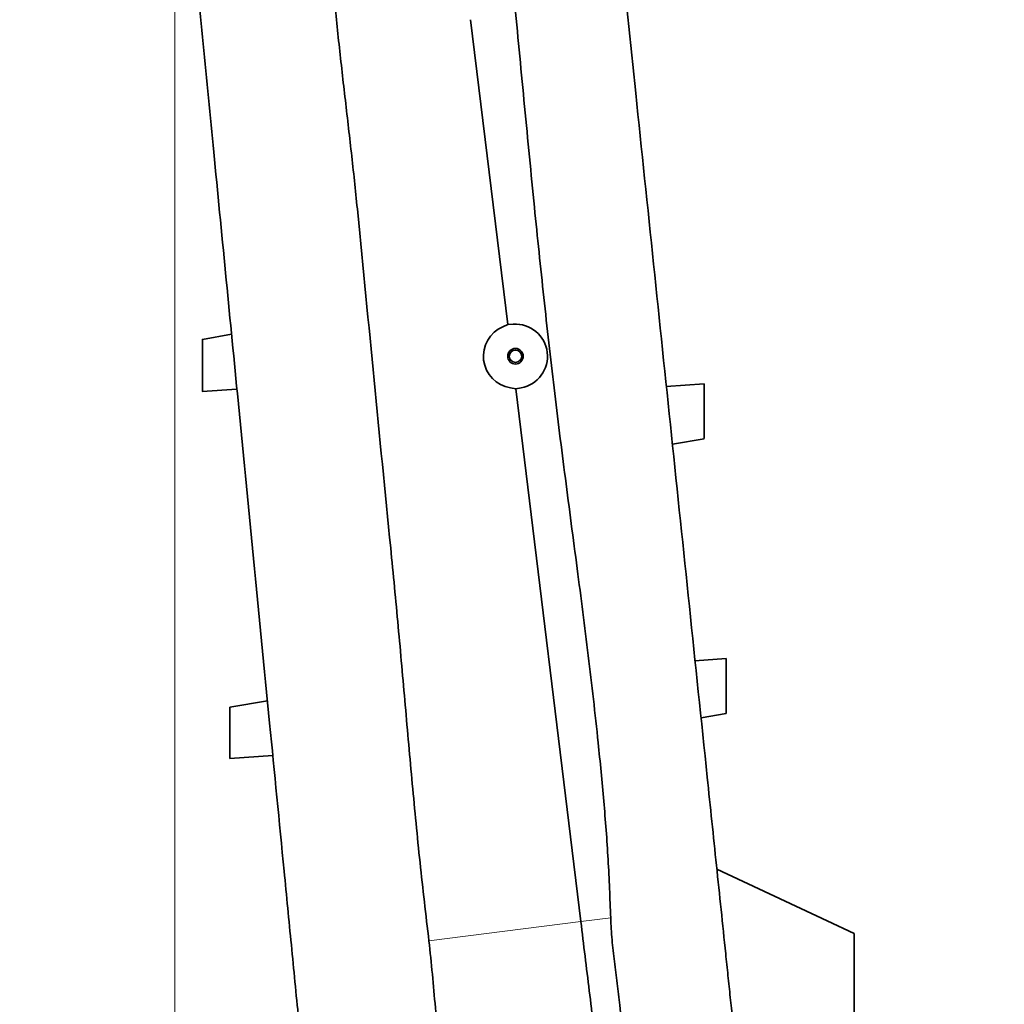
# Model space of a CAD drawing. Header units: millimetres. Extents: x 0 to 11920, y 0 to 8400.
# Tile 7 of 55: x 2210 to 2748, y 2682 to 3219. Entities that reach past the tile are written whole.
import ezdxf

# ---------------------------------------------------------------- set-up
doc = ezdxf.new("R2010")
doc.units = ezdxf.units.MM
doc.header["$LTSCALE"] = 20
doc.styles.add('SLDTEXTSTYLE0', font='TXT', dxfattribs={"width": 0.605})
doc.dimstyles.new('SLDDIMSTYLE0', dxfattribs={"dimtxt": 70, "dimasz": 70, "dimexe": 0, "dimexo": 0.0625, "dimgap": 17.5, "dimtad": 1, "dimdec": 1, "dimrnd": 1e-09, "dimzin": 12, "dimdsep": 46, "dimtxsty": 'SLDTEXTSTYLE0', "dimsah": 1, "dimcen": 0.09, "dimadec": 0, "dimazin": 3, "dimtfac": 1, "dimtofl": 0, "dimtmove": 0, "dimatfit": 3, "dimfxl": 1, "dimfrac": 2, "dimtolj": 1, "dimtzin": 12, "dimarcsym": 0})

# ---------------------------------------------------------------- blocks, each defined once
blk = doc.blocks.new('_D_5')
at = {"color": 7, "linetype": 'Continuous', "lineweight": 0}
for p, q in [((2295.23, 3277.04), (2295.23, 1355.7)), ((2748.23, 1552.92), (2748.23, 1355.7)), ((2295.23, 1385.7), (1312.24, 1385.7)), ((2295.23, 1385.7), (2748.23, 1385.7))]:
    blk.add_line(p, q, dxfattribs=at)
at = {"color": 7, "linetype": 'Continuous', "lineweight": 18}
for points in [[(2295.23, 1385.7), (2365.23, 1375.7), (2365.23, 1395.7)], [(2748.23, 1385.7), (2678.23, 1395.7), (2678.23, 1375.7)]]:
    blk.add_solid(points, dxfattribs=at)
at = {"color": 7, "linetype": 'Continuous', "lineweight": 18, "char_height": 70, "attachment_point": 1, "style": 'SLDTEXTSTYLE0'}
for s, insert in [('(2x M8 Through)', (1498.9, 1475.94)), ('453', (1312.24, 1475.94))]:
    blk.add_mtext(s, dxfattribs=dict(at, insert=insert))

msp = doc.modelspace()

# ---------------------------------------------------------------- linework, layer by layer
at = {"color": 7, "linetype": 'Continuous', "lineweight": 35}
for p, q in [((2456.74, 3219.4), (2477.09, 3052.96)), ((2474.39, 3051.81), (2477.09, 3052.96)), ((2477.09, 3052.96), (2480.02, 3053.16)), ((2326.17, 3047.7), (2310.22, 3044.9)), ((2310.11, 3016.38), (2329.11, 3017.7)), ((2481.37, 3017.96), (2478.47, 3018.42)), ((2484.26, 3018.47), (2481.37, 3017.96)), ((2481.37, 3017.96), (2516.92, 2727.23)), ((2584.23, 3020.7), (2563.53, 3019.27)), ((2566.96, 2987.67), (2584.23, 2990.7)), ((2596.23, 2870.7), (2579.22, 2869.52)), ((2325.23, 2844.09), (2345.76, 2847.7)), ((2582.59, 2838.31), (2596.23, 2840.7)), ((2325.23, 2816.07), (2348.7, 2817.7)), ((2651.43, 2727.6), (2591.23, 2755.67)), ((2666.23, 2720.63), (2651.39, 2727.52)), ((2666.23, 2664.47), (2666.23, 2720.63))]:
    msp.add_line(p, q, dxfattribs=at)
at = {"color": 8, "linetype": 'Continuous', "lineweight": 18}
for p, q in [((2433.96, 2716.53), (2516.92, 2727.23)), ((2516.92, 2727.23), (2533.24, 2729.11))]:
    msp.add_line(p, q, dxfattribs=at)
at = {"color": 7, "linetype": 'Continuous', "lineweight": 35}
for radius in [4.25, 3.4]:
    msp.add_circle((2481.23, 3035.7), radius, dxfattribs=at)
for start, end in [(113.0153, 260.9266), (279.971, 93.971)]:
    msp.add_arc((2481.23, 3035.7), 17.5, start, end, dxfattribs=at)
for points, knots in [([(2394.91, 3571.3), (2394.18, 3566.38), (2392.73, 3556.54), (2391.59, 3541.65), (2390.89, 3526.73), (2390.44, 3511.79), (2390, 3496.85), (2387.67, 3456.24), (2384.63, 3414.51), (2381.52, 3371.61), (2380.08, 3353.21), (2378.87, 3334.81), (2378.09, 3316.4), (2378.07, 3293.86), (2379.32, 3267.24), (2381.69, 3236.58), (2384.8, 3205.98), (2388.29, 3175.41), (2391.88, 3144.85), (2397.22, 3093.94), (2403.87, 3022.64), (2411.53, 2947.31), (2417.25, 2888.16), (2421.01, 2845.21), (2424.84, 2802.26), (2428.95, 2759.34), (2432.29, 2730.8), (2433.96, 2716.53)], [0, 0, 0, 0, 0.017359, 0.034723, 0.052115, 0.06953, 0.086943, 0.104335, 0.211618, 0.233091, 0.254574, 0.27605, 0.297508, 0.318959, 0.354791, 0.390626, 0.426488, 0.462371, 0.498255, 0.534118, 0.641401, 0.748685, 0.798948, 0.849217, 0.899483, 0.949743, 1, 1, 1, 1]), ([(2605.97, 2614.84), (2605.56, 2618.74), (2604.75, 2626.53), (2603.11, 2642.21), (2601.46, 2657.98), (2599.8, 2673.81), (2598.55, 2685.75), (2597.3, 2697.68), (2595.63, 2713.67), (2593.54, 2733.67), (2590.18, 2765.76), (2584.41, 2820.93), (2576.22, 2899.21), (2566.44, 2992.59), (2556.67, 3086), (2547.26, 3175.95), (2538.22, 3262.37), (2532.44, 3317.61), (2529.55, 3345.23)], [0, 0, 0, 0, 0.015989, 0.031978, 0.064065, 0.080279, 0.096494, 0.112765, 0.129036, 0.16202, 0.195008, 0.260981, 0.388824, 0.516668, 0.64451, 0.772353, 0.88617, 1, 1, 1, 1]), ([(2362.77, 2673.99), (2362.11, 2680.73), (2360.79, 2694.21), (2358.16, 2721.08), (2353.55, 2768.16), (2343.72, 2868.48), (2330.91, 2999.31), (2318.81, 3122.93), (2310.65, 3206.26), (2306.79, 3245.65), (2304.86, 3265.35)], [0, 0, 0, 0, 0.0341027, 0.0682136, 0.1364426, 0.2728993, 0.5771867, 0.8001734, 0.9000867, 1, 1, 1, 1]), ([(2480.94, 3226.9), (2482.69, 3208.61), (2486.2, 3172.02), (2491.34, 3118.95), (2496.67, 3067.73), (2502.21, 3018.37), (2508.41, 2969.07), (2514.89, 2920.41), (2521.1, 2872.32), (2525.97, 2830.03), (2529.55, 2792.93), (2532.03, 2761.05), (2532.84, 2739.76), (2533.24, 2729.11)], [0, 0, 0, 0, 0.110141, 0.220281, 0.319491, 0.418699, 0.517939, 0.617181, 0.712798, 0.808412, 0.872279, 0.936149, 1, 1, 1, 1]), ([(2310.23, 3016.39), (2310.23, 3016.43), (2310.23, 3016.51), (2310.23, 3017.12), (2310.23, 3018.08), (2310.23, 3019.39), (2310.23, 3021.02), (2310.23, 3022.91), (2310.23, 3025.04), (2310.23, 3027.32), (2310.23, 3029.73), (2310.23, 3032.15), (2310.23, 3034.55), (2310.23, 3036.83), (2310.23, 3038.94), (2310.23, 3040.8), (2310.23, 3042.37), (2310.23, 3043.59), (2310.23, 3044.43), (2310.23, 3044.87), (2310.23, 3044.86), (2310.23, 3044.85)], [0, 0, 0, 0, 0.0521232, 0.1057649, 0.1578864, 0.2115049, 0.2639048, 0.3177897, 0.3708054, 0.4253256, 0.4789345, 0.5340825, 0.5879536, 0.643393, 0.6971243, 0.7524402, 0.80569, 0.8605209, 0.9131438, 0.967323, 1, 1, 1, 1]), ([(2584.23, 2990.75), (2584.23, 2990.75), (2584.23, 2990.75), (2584.23, 2991.24), (2584.23, 2992.13), (2584.23, 2993.44), (2584.23, 2995.07), (2584.23, 2997.03), (2584.23, 2999.21), (2584.23, 3001.6), (2584.23, 3004.09), (2584.23, 3006.64), (2584.23, 3009.14), (2584.23, 3011.56), (2584.23, 3013.8), (2584.23, 3015.83), (2584.23, 3017.55), (2584.23, 3018.95), (2584.23, 3019.96), (2584.23, 3020.59), (2584.23, 3020.66), (2584.23, 3020.69)], [0, 0, 0, 0, 0.036587, 0.089471, 0.143879, 0.196805, 0.251257, 0.30425, 0.358779, 0.411779, 0.466324, 0.519253, 0.573725, 0.626608, 0.681031, 0.733897, 0.788297, 0.841177, 0.895583, 0.948504, 1, 1, 1, 1]), ([(2596.23, 2840.75), (2596.23, 2840.75), (2596.23, 2840.75), (2596.23, 2841.24), (2596.23, 2842.13), (2596.23, 2843.44), (2596.23, 2845.07), (2596.23, 2847.03), (2596.23, 2849.21), (2596.23, 2851.6), (2596.23, 2854.09), (2596.23, 2856.64), (2596.23, 2859.14), (2596.23, 2861.56), (2596.23, 2863.8), (2596.23, 2865.83), (2596.23, 2867.55), (2596.23, 2868.95), (2596.23, 2869.96), (2596.23, 2870.59), (2596.23, 2870.66), (2596.23, 2870.69)], [0, 0, 0, 0, 0.036587, 0.089471, 0.143879, 0.196805, 0.251257, 0.30425, 0.358779, 0.411779, 0.466324, 0.519253, 0.573725, 0.626608, 0.681031, 0.733897, 0.788297, 0.841177, 0.895583, 0.948504, 1, 1, 1, 1]), ([(2325.23, 2844.09), (2325.23, 2844.06), (2325.23, 2843.98), (2325.23, 2843.38), (2325.23, 2842.44), (2325.23, 2841.15), (2325.23, 2839.54), (2325.23, 2837.69), (2325.23, 2835.59), (2325.23, 2833.35), (2325.23, 2830.99), (2325.23, 2828.61), (2325.23, 2826.24), (2325.23, 2824.01), (2325.23, 2821.93), (2325.23, 2820.1), (2325.23, 2818.56), (2325.23, 2817.36), (2325.23, 2816.53), (2325.23, 2816.13), (2325.23, 2816.09), (2325.23, 2816.07)], [0, 0, 0, 0, 0.052125, 0.105768, 0.157891, 0.211511, 0.263906, 0.317786, 0.370801, 0.42532, 0.478926, 0.534071, 0.587944, 0.643384, 0.697126, 0.752452, 0.805713, 0.860555, 0.913173, 0.967347, 1, 1, 1, 1]), ([(2516.92, 2727.23), (2517.69, 2720.92), (2519.23, 2708.3), (2521.55, 2689.28), (2524.01, 2669.23), (2526.58, 2648.15), (2529.28, 2626.11), (2531.96, 2604.18), (2534.62, 2582.41), (2537.26, 2560.86), (2539.86, 2539.56), (2542.43, 2518.58), (2544.59, 2500.86), (2546.38, 2486.26), (2547.32, 2478.55), (2547.79, 2474.7)], [0, 0, 0, 0, 0.073442, 0.146889, 0.220337, 0.305515, 0.39069, 0.47586, 0.56102, 0.646169, 0.731303, 0.81642, 0.901517, 0.950762, 1, 1, 1, 1]), ([(2533.25, 2729.11), (2533.45, 2725.14), (2533.85, 2717.2), (2535.29, 2705.3), (2536.89, 2693.4), (2538.41, 2680.07), (2539.82, 2665.32), (2541.53, 2649.15), (2543.18, 2632.94), (2544.86, 2616.72), (2546.79, 2597.96), (2548.99, 2576.74), (2551.2, 2555.78), (2553.09, 2537.6), (2554.74, 2522.05), (2556.46, 2506.66), (2557.67, 2493.94), (2558.52, 2483.85), (2559.25, 2478.9), (2559.62, 2476.42)], [0, 0, 0, 0, 0.046023, 0.092109, 0.138244, 0.184333, 0.24647, 0.308608, 0.371392, 0.434176, 0.497163, 0.590352, 0.683542, 0.746389, 0.809236, 0.872749, 0.93626, 0.968135, 1, 1, 1, 1]), ([(2433.96, 2716.53), (2434.62, 2710.49), (2435.94, 2698.39), (2437.44, 2680.08), (2439.33, 2661.73), (2441.04, 2644.1), (2442.68, 2627.25), (2444.61, 2611.24), (2447.07, 2595.32), (2450.01, 2579.99), (2453.05, 2565.21), (2455.99, 2550.93), (2458.87, 2536.73), (2461.75, 2522.59), (2464.61, 2508.56), (2467.41, 2494.62), (2470.38, 2480.85), (2472.14, 2471.8), (2473.02, 2467.27)], [0, 0, 0, 0, 0.070771, 0.141692, 0.212955, 0.284336, 0.346654, 0.409186, 0.471715, 0.534504, 0.592083, 0.649662, 0.707589, 0.765515, 0.823956, 0.882397, 0.941202, 1, 1, 1, 1])]:
    msp.add_open_spline(points, degree=3, knots=knots, dxfattribs=at)

# ---------------------------------------------------------------- dimensions: what is measured, and where the dimension line sits
at = {"color": 7, "linetype": 'Continuous', "lineweight": 18}
dim = msp.add_linear_dim(base=(2748.23, 1385.7), p1=(2295.23, 3281.04), p2=(2748.23, 1556.92), text='<> (2x M8 Through)', dimstyle='SLDDIMSTYLE0', dxfattribs=at)
dim.commit()
dim.dimension.update_dxf_attribs({"geometry": '_D_5', "text_midpoint": (1761.16, 1385.7), "dimtype": 160})

doc.saveas('drawing.dxf')
